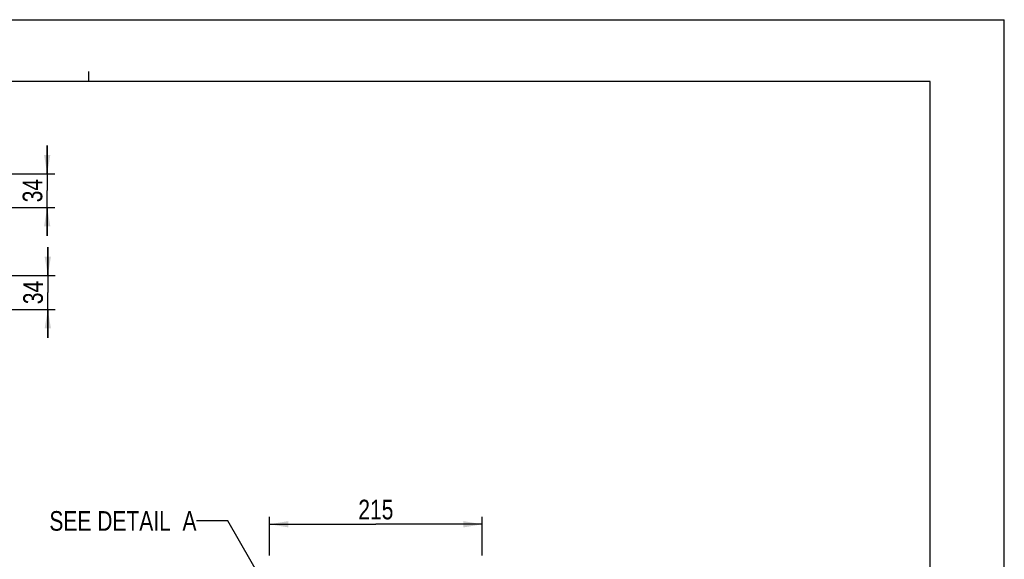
# Model space of a CAD drawing. Header units: inches. Extents: x 0 to 82.7, y 0 to 58.5.
# Tile 67 of 67: x 43.5 to 82.7, y 37 to 58.5. Entities that reach past the tile are written whole.
import ezdxf

# ---------------------------------------------------------------- set-up
doc = ezdxf.new("R2010")
doc.units = ezdxf.units.IN
doc.header["$LTSCALE"] = 4.547244
doc.header["$MEASUREMENT"] = 0
doc.layers.get('0').update_dxf_attribs({"linetype": 'CONTINUOUS'})
doc.styles.get("Standard").update_dxf_attribs({"font": 'txt', "width": 0.8})
doc.dimstyles.new('DIMSTYLE_1', dxfattribs={"dimtxt": 0.78125, "dimasz": 0.75, "dimexe": 0.18, "dimexo": 0.0625, "dimgap": 0.09, "dimtad": 1, "dimdec": 0, "dimzin": 4, "dimdsep": 46, "dimtxsty": 'STANDARD', "dimblk": '_FILLED', "dimblk1": '_FILLED', "dimblk2": '_FILLED', "dimcen": 0.09, "dimadec": 0, "dimazin": 0, "dimtfac": 1, "dimtdec": 0, "dimtofl": 0, "dimtmove": 0, "dimatfit": 3, "dimldrblk": '_FILLED', "dimfxl": 1, "dimtolj": 1, "dimtzin": 4, "dimarcsym": 0})
doc.dimstyles.get("Standard").update_dxf_attribs({"dimtxt": 0.78125, "dimasz": 0.15, "dimexe": 0.18, "dimexo": 0.0625, "dimgap": 0.09, "dimtad": 1, "dimdec": 3, "dimzin": 4, "dimdsep": 46, "dimtxsty": 'STANDARD', "dimblk": '_FILLED', "dimblk1": '_FILLED', "dimblk2": '_FILLED', "dimcen": 0.09, "dimadec": 0, "dimazin": 0, "dimtp": 0.001, "dimtm": 0.001, "dimtfac": 1, "dimtdec": 3, "dimtofl": 0, "dimtmove": 0, "dimatfit": 3, "dimldrblk": '_FILLED', "dimfxl": 1, "dimtolj": 1, "dimtzin": 4, "dimarcsym": 0})

# ---------------------------------------------------------------- blocks, each defined once
blk = doc.blocks.new('_FILLED')
at = {"color": 0, "linetype": 'BYBLOCK'}
blk.add_solid([(0, 0), (-1, 0.167), (-1, -0.167)], dxfattribs=at)
blk = doc.blocks.new('*D6')
at = {"color": 7, "linetype": 'CONTINUOUS'}
for p, q in [((53.442, 37.139), (53.442, 38.678)), ((61.907, 37.139), (61.907, 38.678)), ((53.442, 38.378), (57.674, 38.378)), ((61.907, 38.378), (57.674, 38.378))]:
    blk.add_line(p, q, dxfattribs=at)
at = {"color": 7, "linetype": 'CONTINUOUS', "xscale": 0.75, "yscale": 0.75, "zscale": 0.75, "rotation": 180}
blk.add_blockref('_FILLED', (53.442, 38.378), dxfattribs=at)
at = {"color": 7, "linetype": 'CONTINUOUS', "xscale": 0.75, "yscale": 0.75, "zscale": 0.75}
blk.add_blockref('_FILLED', (61.907, 38.378), dxfattribs=at)
at = {"color": 7, "linetype": 'CONTINUOUS', "insert": (57.674, 39.355), "char_height": 0.7812, "width": 1.875, "attachment_point": 2, "line_spacing_factor": 0.9}
blk.add_mtext('215', dxfattribs=at)
blk = doc.blocks.new('*D17')
at = {"color": 7, "linetype": 'CONTINUOUS'}
for p, q in [((44.598, 52.334), (44.598, 53.459)), ((44.598, 53.459), (44.598, 51.659)), ((38.591, 52.334), (44.898, 52.334)), ((44.598, 49.858), (44.598, 51.659)), ((39.319, 50.983), (44.898, 50.983)), ((44.598, 50.983), (44.598, 49.858))]:
    blk.add_line(p, q, dxfattribs=at)
at = {"color": 7, "linetype": 'CONTINUOUS', "xscale": 0.75, "yscale": 0.75, "zscale": 0.75}
for p, rotation in [((44.598, 52.334), 270), ((44.598, 50.983), 90)]:
    blk.add_blockref('_FILLED', p, dxfattribs=dict(at, rotation=rotation))
at = {"color": 7, "linetype": 'CONTINUOUS', "insert": (43.622, 51.659), "char_height": 0.7812, "width": 1.25, "attachment_point": 2, "rotation": 90, "line_spacing_factor": 0.9}
blk.add_mtext('34', dxfattribs=at)
blk = doc.blocks.new('*D20')
at = {"color": 7, "linetype": 'CONTINUOUS'}
for p, q in [((44.622, 48.279), (44.622, 49.404)), ((44.622, 49.404), (44.622, 47.603)), ((39.32, 48.279), (44.922, 48.279)), ((44.622, 45.803), (44.622, 47.603)), ((38.591, 46.928), (44.922, 46.928)), ((44.622, 46.928), (44.622, 45.803))]:
    blk.add_line(p, q, dxfattribs=at)
at = {"color": 7, "linetype": 'CONTINUOUS', "xscale": 0.75, "yscale": 0.75, "zscale": 0.75}
for p, rotation in [((44.622, 48.279), 270), ((44.622, 46.928), 90)]:
    blk.add_blockref('_FILLED', p, dxfattribs=dict(at, rotation=rotation))
at = {"color": 7, "linetype": 'CONTINUOUS', "insert": (43.645, 47.603), "char_height": 0.7812, "width": 1.25, "attachment_point": 2, "rotation": 90, "line_spacing_factor": 0.9}
blk.add_mtext('34', dxfattribs=at)

msp = doc.modelspace()

# ---------------------------------------------------------------- linework, layer by layer
at = {"color": 7, "linetype": 'CONTINUOUS'}
for p, q in [((0, 58.465), (82.677, 58.465)), ((82.677, 0), (82.677, 58.465)), ((46.26, 56.004), (46.26, 56.398)), ((79.724, 56.004), (2.953, 56.004)), ((79.724, 2.461), (79.724, 56.004))]:
    msp.add_line(p, q, dxfattribs=at)

# ---------------------------------------------------------------- texts
at = {"color": 7, "linetype": 'CONTINUOUS', "insert": (50.538, 38.902), "char_height": 0.78125, "width": 8.125, "attachment_point": 3, "line_spacing_factor": 0.9}
msp.add_mtext('SEE DETAIL  A', dxfattribs=at)

# ---------------------------------------------------------------- dimensions: what is measured, and where the dimension line sits
at = {"color": 7, "linetype": 'CONTINUOUS'}
for base, p1, p2, picture, middle in [((44.598, 50.983), (38.591, 52.334), (39.319, 50.983), '*D17', (44.292, 51.1)), ((44.622, 46.928), (39.32, 48.279), (38.591, 46.928), '*D20', (44.316, 47.045))]:
    dim = msp.add_linear_dim(base=base, p1=p1, p2=p2, angle=270, dimstyle='DIMSTYLE_1', dxfattribs=at)
    dim.commit()
    dim.dimension.update_dxf_attribs({"geometry": picture, "text_midpoint": middle, "dimtype": 160})
dim = msp.add_linear_dim(base=(61.907, 38.378), p1=(53.442, 37.139), p2=(61.907, 37.139), dimstyle='DIMSTYLE_1', dxfattribs=at)
dim.commit()
dim.dimension.update_dxf_attribs({"geometry": '*D6', "text_midpoint": (56.737, 38.964), "dimtype": 160})

# ---------------------------------------------------------------- leaders
msp.add_leader([(53.189, 36.067), (51.788, 38.511), (50.538, 38.511)], dimstyle='STANDARD', override={"dimtad": 0}, dxfattribs=at)

doc.saveas('drawing.dxf')
